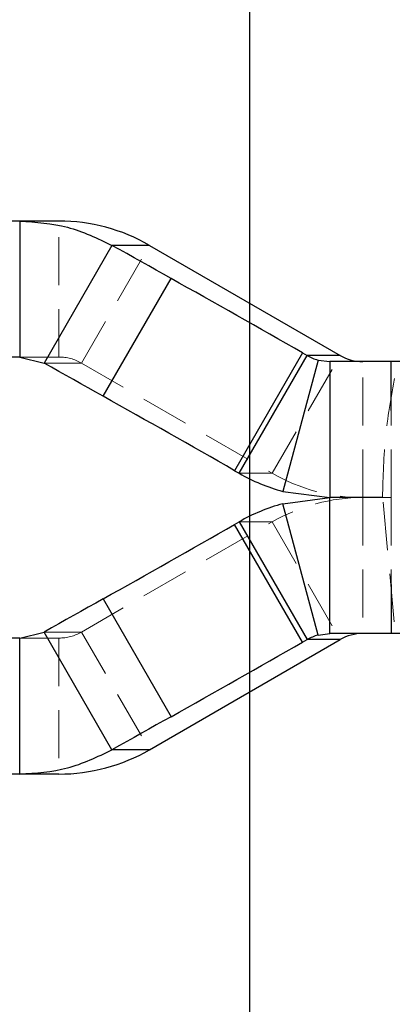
# Model space of a CAD drawing. Header units: millimetres. Extents: x 32 to 406, y 43 to 290.
# Tile 4 of 21: x 196 to 206, y 108 to 134. Entities that reach past the tile are written whole.
import ezdxf

# ---------------------------------------------------------------- set-up
doc = ezdxf.new("R2010")
doc.units = ezdxf.units.MM
doc.linetypes.add('HIDDEN', pattern=[1.905, 1.27, -0.635])
doc.layers.add('FORMATO', color=179, linetype='Continuous')
doc.styles.add('SLDTEXTSTYLE0', font='TXT', dxfattribs={"width": 0.75})
doc.dimstyles.new('SLDDIMSTYLE2', dxfattribs={"dimtxt": 3.5, "dimasz": 3.302, "dimexe": 0, "dimexo": 0.0625, "dimgap": 0.875, "dimtad": 1, "dimdec": 3, "dimlfac": 0.833333, "dimrnd": 1e-09, "dimzin": 12, "dimdsep": 46, "dimtxsty": 'SLDTEXTSTYLE0', "dimsah": 1, "dimcen": 0.09, "dimadec": 0, "dimazin": 3, "dimtfac": 1, "dimtdec": 3, "dimtofl": 0, "dimtmove": 0, "dimatfit": 3, "dimfxl": 0, "dimfrac": 2, "dimtolj": 1, "dimtzin": 12, "dimarcsym": 0})

# ---------------------------------------------------------------- blocks, each defined once
blk = doc.blocks.new('_D_2')
at = {"layer": 'FORMATO'}
for p, q in [((175.653, 147.329), (203.325, 147.329)), ((202.325, 95.489), (202.325, 147.329)), ((175.653, 95.489), (203.325, 95.489)), ((202.325, 95.489), (202.325, 80.405))]:
    blk.add_line(p, q, dxfattribs=at)
for points in [[(202.325, 147.329), (201.817, 144.027), (202.833, 144.027)], [(202.325, 95.489), (202.833, 98.791), (201.817, 98.791)]]:
    blk.add_solid(points, dxfattribs=at)
at = {"layer": 'FORMATO', "insert": (197.814, 80.405), "char_height": 3.5, "attachment_point": 1, "rotation": 90, "style": 'SLDTEXTSTYLE0'}
blk.add_mtext('43,2', dxfattribs=at)

msp = doc.modelspace()

# ---------------------------------------------------------------- linework, layer by layer
at = {"color": 7, "linetype": 'Continuous', "lineweight": 25}
for p, q in [((196.2373, 128.7292), (158.7744, 128.7292)), ((196.2373, 128.7292), (196.2373, 125.1292)), ((197.2746, 128.7292), (196.2373, 128.7292)), ((198.6779, 128.0861), (196.8806, 124.9684)), ((199.671, 128.0861), (198.6779, 128.0861)), ((199.671, 128.0861), (204.7144, 125.17)), ((198.4428, 124.0928), (200.2401, 127.2104)), ((196.2373, 125.1292), (158.7744, 125.1292)), ((196.2373, 125.1292), (196.8806, 124.9684)), ((203.7195, 125.2387), (201.9222, 122.1211)), ((202.0411, 122.0523), (203.8385, 125.17)), ((203.7195, 125.2387), (203.8385, 125.17)), ((204.7144, 125.17), (203.8385, 125.17)), ((204.1274, 125.0501), (203.1971, 121.5727)), ((204.1274, 125.0501), (204.4436, 125.0092)), ((204.4436, 125.0092), (204.4436, 121.4092)), ((206.0608, 125.0092), (204.4436, 125.0092)), ((206.3145, 125.0092), (206.0608, 125.0092)), ((201.9222, 122.1211), (202.0411, 122.0523)), ((203.1971, 121.5727), (204.4436, 121.4092)), ((203.1971, 121.2456), (204.4436, 121.4092)), ((204.1274, 117.7683), (203.1971, 121.2456)), ((204.4436, 117.8092), (204.4436, 121.4092)), ((205.8346, 121.4092), (204.4436, 121.4092)), ((205.8347, 121.4092), (204.4436, 121.4092)), ((201.9222, 120.6973), (202.0411, 120.7661)), ((203.7195, 117.5796), (201.9222, 120.6973)), ((202.0411, 120.7661), (203.8385, 117.6484)), ((198.4428, 118.7256), (200.2401, 115.6079)), ((196.2373, 117.6892), (196.8806, 117.85)), ((198.6779, 114.7323), (196.8806, 117.85)), ((196.2373, 117.6892), (158.7744, 117.6892)), ((196.2373, 114.0892), (196.2373, 117.6892)), ((199.671, 114.7323), (204.7144, 117.6484)), ((203.7195, 117.5796), (203.8385, 117.6484)), ((204.7144, 117.6484), (203.8385, 117.6484)), ((204.1274, 117.7683), (204.4436, 117.8092)), ((206.0608, 117.8092), (204.4436, 117.8092)), ((206.3145, 117.8092), (206.0608, 117.8092)), ((199.671, 114.7323), (198.6779, 114.7323)), ((196.2373, 114.0892), (158.7744, 114.0892)), ((197.2746, 114.0892), (196.2373, 114.0892))]:
    msp.add_line(p, q, dxfattribs=at)
at = {"color": 7, "linetype": 'HIDDEN', "lineweight": 18}
for p, q in [((197.2746, 125.1292), (197.2746, 128.7292)), ((197.8737, 124.9684), (199.671, 128.0861)), ((197.2746, 125.1292), (196.2373, 125.1292)), ((202.9171, 122.0523), (204.7144, 125.17)), ((197.8737, 124.9684), (196.8806, 124.9684)), ((197.8737, 124.9684), (202.9171, 122.0523)), ((205.3135, 121.4092), (205.3135, 125.0092)), ((206.0608, 121.4092), (206.0612, 123.7141)), ((202.9171, 122.0523), (202.0411, 122.0523)), ((205.3135, 121.4092), (205.3135, 117.8092)), ((206.1405, 118.1218), (205.8346, 121.4092)), ((206.0608, 121.4092), (205.8346, 121.4092)), ((206.0608, 121.4092), (205.8347, 121.4092)), ((261.1784, 121.4092), (206.0608, 121.4092)), ((206.0608, 121.4092), (206.0612, 119.1043)), ((197.8737, 117.85), (202.9171, 120.7661)), ((202.9171, 120.7661), (202.0411, 120.7661)), ((202.9171, 120.7661), (204.7144, 117.6484)), ((197.8737, 117.85), (196.8806, 117.85)), ((197.8737, 117.85), (199.671, 114.7323)), ((197.2746, 117.6892), (196.2373, 117.6892)), ((197.2746, 117.6892), (197.2746, 114.0892))]:
    msp.add_line(p, q, dxfattribs=at)
at = {"color": 8, "linetype": 'Continuous', "lineweight": 25}
for p, q in [((206.0612, 123.7141), (206.0608, 125.0092)), ((206.0612, 119.1043), (206.0608, 117.8092))]:
    msp.add_line(p, q, dxfattribs=at)
at = {"color": 7, "linetype": 'Continuous', "lineweight": 25, "flags": 128}
for points in [[(200.2401, 127.2104), (200.0443, 127.3202), (199.8487, 127.4299), (199.6532, 127.5395), (199.4579, 127.649), (199.2627, 127.7584), (199.0676, 127.8678), (198.8727, 127.977), (198.6779, 128.0861)], [(198.4428, 124.0928), (198.247, 124.2025), (198.0514, 124.3122), (197.8559, 124.4218), (197.6606, 124.5313), (197.4654, 124.6407), (197.2703, 124.7501), (197.0754, 124.8593), (196.8806, 124.9684)], [(198.4428, 118.7256), (198.247, 118.6158), (198.0514, 118.5062), (197.8559, 118.3966), (197.6606, 118.287), (197.4654, 118.1776), (197.2703, 118.0683), (197.0754, 117.9591), (196.8806, 117.85)], [(200.2401, 115.6079), (200.0443, 115.4981), (199.8487, 115.3885), (199.6532, 115.2789), (199.4579, 115.1694), (199.2627, 115.0599), (199.0676, 114.9506), (198.8727, 114.8414), (198.6779, 114.7323)]]:
    msp.add_lwpolyline(points, dxfattribs=at)
at = {"color": 7, "linetype": 'Continuous', "lineweight": 25}
for centre, radius, start, end in [((197.2744, 123.9418), 4.7874, 59.95957, 89.99764), ((-30.3356, -283.7347), 471.2123, 60.217535, 60.703811), ((204.4378, 126.2065), 1.1973, 239.9624, 254.97712), ((205.3135, 126.206), 1.1968, 239.95959, 269.99774), ((-32.2775, -287.1074), 471.5055, 60.217684, 60.703658), ((204.4384, 126.198), 4.7889, 239.96194, 254.97759), ((204.4384, 116.6204), 4.7889, 105.02241, 120.03806), ((-32.2775, 529.9258), 471.5055, 299.296342, 299.782316), ((-30.3356, 526.5531), 471.2123, 299.296189, 299.782465), ((204.4378, 116.6119), 1.1973, 105.02288, 120.0376), ((205.3135, 116.6123), 1.1968, 90.00226, 120.04041), ((197.2744, 118.8766), 4.7874, 270.00236, 300.04043)]:
    msp.add_arc(centre, radius, start, end, dxfattribs=at)
at = {"color": 7, "linetype": 'HIDDEN', "lineweight": 18}
for centre, radius, start, end in [((197.2745, 123.9323), 1.1968, 59.95954, 89.99774), ((205.3137, 126.1965), 4.7873, 239.95943, 269.99777), ((205.3137, 116.6218), 4.7873, 90.00223, 120.04057), ((197.2745, 118.886), 1.1968, 270.00226, 300.04046)]:
    msp.add_arc(centre, radius, start, end, dxfattribs=at)
at = {"color": 7, "linetype": 'Continuous', "lineweight": 25}
for points in [[(196.2373, 128.7292), (196.6652, 128.701), (197.521, 128.6446), (198.2923, 128.2723), (198.6779, 128.0861)], [(196.2373, 114.0892), (196.6652, 114.1174), (197.521, 114.1738), (198.2923, 114.5461), (198.6779, 114.7323)]]:
    msp.add_open_spline(points, degree=3, knots=[0, 0, 0, 0, 0.49999863, 1, 1, 1, 1], dxfattribs=at)
at = {"color": 7, "linetype": 'HIDDEN', "lineweight": 18}
msp.add_open_spline([(205.8346, 121.4092), (205.8486, 121.9634), (205.8767, 123.0779), (206.0783, 124.1743), (206.1796, 124.7255)], degree=3, knots=[0, 0, 0, 0, 0.4972794, 1, 1, 1, 1], dxfattribs=at)

# ---------------------------------------------------------------- dimensions: what is measured, and where the dimension line sits
at = {"layer": 'FORMATO'}
dim = msp.add_linear_dim(base=(202.3253, 147.3292), p1=(174.6532, 95.4892), p2=(174.6532, 147.3292), angle=90, dimstyle='SLDDIMSTYLE2', dxfattribs=at)
dim.commit()
dim.dimension.update_dxf_attribs({"geometry": '_D_2', "text_midpoint": (202.3253, 84.9303), "dimtype": 160})

doc.saveas('drawing.dxf')
